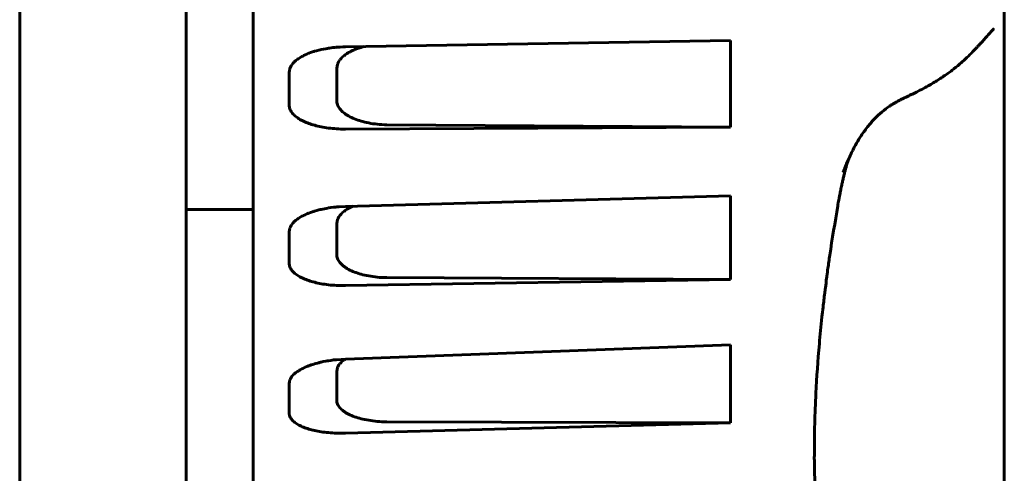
# Model space of a CAD drawing. Header units: millimetres. Extents: x 0 to 594, y 0 to 420.
# Tile 12 of 17: x 377.02 to 388.82, y 254.56 to 260. Entities that reach past the tile are written whole.
import ezdxf

# ---------------------------------------------------------------- set-up
doc = ezdxf.new("R2010")
doc.units = ezdxf.units.MM
doc.linetypes.add('K5LT_BASIC', pattern=[0])
doc.layers.add('Системный слой', color=7, linetype='Continuous')

# ---------------------------------------------------------------- blocks, each defined once
blk = doc.blocks.new('U1')
at = {"layer": 'Системный слой', "color": 150, "linetype": 'K5LT_BASIC', "lineweight": 60, "true_color": 0x0080ff}
blk.add_line((379.024, 299.665), (379.015, 207.476), dxfattribs=at)
blk = doc.blocks.new('U4')
at = {"layer": 'Системный слой', "color": 150, "linetype": 'K5LT_BASIC', "lineweight": 60, "true_color": 0x0080ff}
for p, q in [((380.584, 257.714), (380.559, 257.707)), ((380.611, 257.721), (380.584, 257.714)), ((380.625, 257.725), (380.611, 257.721)), ((380.631, 257.726), (380.625, 257.725)), ((380.635, 257.727), (380.631, 257.726)), ((380.637, 257.728), (380.635, 257.727)), ((380.717, 257.743), (380.637, 257.728)), ((380.719, 257.744), (380.717, 257.743)), ((380.72, 257.744), (380.719, 257.744)), ((380.721, 257.744), (380.72, 257.744)), ((380.722, 257.744), (380.721, 257.744)), ((380.723, 257.744), (380.722, 257.744)), ((380.724, 257.745), (380.723, 257.744)), ((380.754, 257.749), (380.724, 257.745)), ((380.787, 257.753), (380.754, 257.749)), ((380.805, 257.755), (380.787, 257.753)), ((380.813, 257.756), (380.805, 257.755)), ((380.818, 257.756), (380.813, 257.756)), ((380.82, 257.757), (380.818, 257.756)), ((380.853, 257.759), (380.82, 257.757)), ((380.928, 257.763), (380.853, 257.759)), ((380.335, 257.599), (380.321, 257.587)), ((380.352, 257.612), (380.335, 257.599)), ((380.361, 257.618), (380.352, 257.612)), ((380.365, 257.621), (380.361, 257.618)), ((380.367, 257.622), (380.365, 257.621)), ((380.368, 257.623), (380.367, 257.622)), ((380.385, 257.634), (380.368, 257.623)), ((380.405, 257.645), (380.385, 257.634)), ((380.416, 257.651), (380.405, 257.645)), ((380.421, 257.653), (380.416, 257.651)), ((380.424, 257.655), (380.421, 257.653)), ((380.425, 257.655), (380.424, 257.655)), ((380.444, 257.664), (380.425, 257.655)), ((380.467, 257.674), (380.444, 257.664)), ((380.478, 257.679), (380.467, 257.674)), ((380.484, 257.681), (380.478, 257.679)), ((380.487, 257.682), (380.484, 257.681)), ((380.488, 257.683), (380.487, 257.682)), ((380.51, 257.691), (380.488, 257.683)), ((380.535, 257.699), (380.51, 257.691)), ((380.547, 257.704), (380.535, 257.699)), ((380.554, 257.706), (380.547, 257.704)), ((380.557, 257.707), (380.554, 257.706)), ((380.559, 257.707), (380.557, 257.707)), ((380.256, 257.478), (380.255, 257.464)), ((380.258, 257.492), (380.256, 257.478)), ((380.26, 257.5), (380.258, 257.492)), ((380.262, 257.503), (380.26, 257.5)), ((380.263, 257.506), (380.262, 257.505)), ((380.262, 257.505), (380.262, 257.503)), ((380.268, 257.52), (380.263, 257.506)), ((380.276, 257.535), (380.268, 257.52)), ((380.281, 257.542), (380.276, 257.535)), ((380.283, 257.546), (380.281, 257.542)), ((380.285, 257.547), (380.283, 257.546)), ((380.296, 257.561), (380.285, 257.548)), ((380.285, 257.548), (380.285, 257.547)), ((380.308, 257.575), (380.296, 257.561)), ((380.315, 257.582), (380.308, 257.575)), ((380.319, 257.585), (380.315, 257.582)), ((380.32, 257.587), (380.319, 257.585)), ((380.321, 257.587), (380.32, 257.587))]:
    blk.add_line(p, q, dxfattribs=at)
blk = doc.blocks.new('U12')
at = {"layer": 'Системный слой', "color": 150, "linetype": 'K5LT_BASIC', "lineweight": 60, "true_color": 0x0080ff}
for p, q in [((388.824, 259.352), (388.824, 259.385)), ((388.824, 257.879), (388.824, 257.879)), ((388.824, 256.842), (388.824, 257.358)), ((388.824, 256.678), (388.824, 256.842)), ((388.824, 256.163), (388.824, 256.465))]:
    blk.add_line(p, q, dxfattribs=at)
blk = doc.blocks.new('U14')
at = {"layer": 'Системный слой', "color": 150, "linetype": 'K5LT_BASIC', "lineweight": 60, "true_color": 0x0080ff}
for p, q in [((386.948, 258.303), (386.942, 258.28)), ((386.955, 258.326), (386.948, 258.303)), ((386.942, 258.28), (386.935, 258.257))]:
    blk.add_line(p, q, dxfattribs=at)
blk = doc.blocks.new('U15')
at = {"layer": 'Системный слой', "color": 150, "linetype": 'K5LT_BASIC', "lineweight": 60, "true_color": 0x0080ff}
for p, q in [((388.824, 252.575), (388.824, 254.83)), ((388.824, 252.031), (388.824, 252.431))]:
    blk.add_line(p, q, dxfattribs=at)
blk = doc.blocks.new('U23')
at = {"layer": 'Системный слой', "color": 150, "linetype": 'K5LT_BASIC', "lineweight": 60, "true_color": 0x0080ff}
for p, q in [((380.51, 259.606), (380.489, 259.598)), ((380.535, 259.614), (380.51, 259.606)), ((380.547, 259.618), (380.535, 259.614)), ((380.554, 259.62), (380.547, 259.618)), ((380.557, 259.621), (380.554, 259.62)), ((380.559, 259.622), (380.557, 259.621)), ((380.583, 259.629), (380.559, 259.622)), ((380.61, 259.636), (380.583, 259.629)), ((380.624, 259.639), (380.61, 259.636)), ((380.631, 259.641), (380.624, 259.639)), ((380.635, 259.642), (380.631, 259.641)), ((380.637, 259.642), (380.635, 259.642)), ((380.664, 259.648), (380.637, 259.642)), ((380.694, 259.653), (380.664, 259.648)), ((380.71, 259.656), (380.694, 259.653)), ((380.718, 259.657), (380.71, 259.656)), ((380.722, 259.658), (380.718, 259.657)), ((380.724, 259.658), (380.722, 259.658)), ((380.739, 259.661), (380.724, 259.658)), ((380.779, 259.666), (380.739, 259.661)), ((380.8, 259.668), (380.779, 259.666)), ((380.811, 259.669), (380.8, 259.668)), ((380.816, 259.67), (380.811, 259.669)), ((380.819, 259.67), (380.816, 259.67)), ((380.82, 259.67), (380.819, 259.67)), ((380.836, 259.671), (380.82, 259.67)), ((380.866, 259.673), (380.836, 259.671)), ((380.896, 259.675), (380.866, 259.673)), ((380.928, 259.676), (380.896, 259.675)), ((380.308, 259.488), (380.296, 259.474)), ((380.315, 259.495), (380.308, 259.488)), ((380.318, 259.498), (380.315, 259.495)), ((380.32, 259.5), (380.318, 259.498)), ((380.321, 259.501), (380.32, 259.5)), ((380.335, 259.513), (380.321, 259.501)), ((380.352, 259.526), (380.335, 259.513)), ((380.361, 259.532), (380.352, 259.526)), ((380.365, 259.535), (380.361, 259.532)), ((380.367, 259.537), (380.365, 259.535)), ((380.369, 259.537), (380.367, 259.537)), ((380.385, 259.548), (380.369, 259.537)), ((380.405, 259.559), (380.385, 259.548)), ((380.416, 259.565), (380.405, 259.559)), ((380.421, 259.568), (380.416, 259.565)), ((380.424, 259.569), (380.421, 259.568)), ((380.425, 259.57), (380.424, 259.569)), ((380.444, 259.579), (380.425, 259.57)), ((380.467, 259.589), (380.444, 259.579)), ((380.478, 259.594), (380.467, 259.589)), ((380.484, 259.596), (380.478, 259.594)), ((380.487, 259.597), (380.484, 259.596)), ((380.489, 259.598), (380.487, 259.597)), ((380.256, 259.388), (380.255, 259.374)), ((380.258, 259.403), (380.256, 259.388)), ((380.26, 259.411), (380.258, 259.403)), ((380.262, 259.414), (380.26, 259.411)), ((380.263, 259.417), (380.262, 259.416)), ((380.262, 259.416), (380.262, 259.414)), ((380.268, 259.432), (380.263, 259.417)), ((380.276, 259.447), (380.268, 259.432)), ((380.281, 259.454), (380.276, 259.447)), ((380.283, 259.458), (380.281, 259.454)), ((380.285, 259.46), (380.283, 259.458)), ((380.296, 259.474), (380.285, 259.461)), ((380.285, 259.461), (380.285, 259.46))]:
    blk.add_line(p, q, dxfattribs=at)
blk = doc.blocks.new('U25')
at = {"layer": 'Системный слой', "color": 150, "linetype": 'K5LT_BASIC', "lineweight": 60, "true_color": 0x0080ff}
for p, q in [((380.915, 257.708), (380.925, 257.715)), ((380.925, 257.715), (380.946, 257.729)), ((380.946, 257.729), (380.967, 257.741)), ((380.967, 257.741), (380.968, 257.742)), ((380.968, 257.742), (380.97, 257.743)), ((380.97, 257.743), (380.975, 257.746)), ((380.975, 257.746), (380.986, 257.751)), ((380.986, 257.751), (381.007, 257.762)), ((381.007, 257.762), (381.016, 257.766)), ((380.824, 257.558), (380.834, 257.608)), ((380.834, 257.609), (380.835, 257.611)), ((380.834, 257.608), (380.834, 257.609)), ((380.835, 257.611), (380.837, 257.615)), ((380.837, 257.615), (380.841, 257.624)), ((380.841, 257.624), (380.85, 257.64)), ((380.85, 257.64), (380.862, 257.656)), ((380.862, 257.656), (380.863, 257.657)), ((380.863, 257.657), (380.864, 257.659)), ((380.864, 257.659), (380.868, 257.663)), ((380.868, 257.663), (380.875, 257.671)), ((380.875, 257.671), (380.89, 257.687)), ((380.89, 257.687), (380.907, 257.701)), ((380.907, 257.701), (380.908, 257.702)), ((380.908, 257.702), (380.911, 257.704)), ((380.911, 257.704), (380.915, 257.708))]:
    blk.add_line(p, q, dxfattribs=at)
blk = doc.blocks.new('U31')
at = {"layer": 'Системный слой', "color": 150, "linetype": 'K5LT_BASIC', "lineweight": 60, "true_color": 0x0080ff}
for q in [(388.824, 257.879), (388.824, 257.866)]:
    blk.add_line((388.824, 257.879), q, dxfattribs=at)
blk = doc.blocks.new('U40')
at = {"layer": 'Системный слой', "color": 150, "linetype": 'K5LT_BASIC', "lineweight": 60, "true_color": 0x0080ff}
for p, q in [((388.824, 256.162), (388.824, 256.465)), ((388.824, 254.83), (388.824, 255.097))]:
    blk.add_line(p, q, dxfattribs=at)
blk = doc.blocks.new('U42')
at = {"layer": 'Системный слой', "color": 150, "linetype": 'K5LT_BASIC', "lineweight": 60, "true_color": 0x0080ff}
for p, q in [((380.946, 259.594), (380.967, 259.607)), ((380.967, 259.607), (380.968, 259.608)), ((380.968, 259.608), (380.971, 259.609)), ((380.971, 259.609), (380.977, 259.612)), ((380.977, 259.612), (380.989, 259.619)), ((380.989, 259.619), (381.013, 259.631)), ((381.013, 259.631), (381.037, 259.641)), ((381.037, 259.641), (381.039, 259.642)), ((381.039, 259.642), (381.042, 259.643)), ((381.042, 259.643), (381.049, 259.646)), ((381.049, 259.646), (381.062, 259.651)), ((381.062, 259.651), (381.09, 259.661)), ((381.09, 259.661), (381.116, 259.669)), ((381.116, 259.669), (381.118, 259.67)), ((381.118, 259.67), (381.12, 259.671)), ((381.12, 259.671), (381.126, 259.672)), ((381.126, 259.672), (381.137, 259.675)), ((381.137, 259.675), (381.152, 259.679)), ((380.837, 259.477), (380.841, 259.485)), ((380.841, 259.485), (380.85, 259.503)), ((380.85, 259.503), (380.862, 259.519)), ((380.862, 259.519), (380.863, 259.52)), ((380.863, 259.52), (380.864, 259.522)), ((380.864, 259.522), (380.868, 259.527)), ((380.868, 259.527), (380.875, 259.535)), ((380.875, 259.535), (380.89, 259.551)), ((380.89, 259.551), (380.907, 259.566)), ((380.907, 259.566), (380.908, 259.567)), ((380.908, 259.567), (380.911, 259.569)), ((380.911, 259.569), (380.915, 259.572)), ((380.915, 259.572), (380.925, 259.58)), ((380.925, 259.58), (380.946, 259.594)), ((380.824, 259.417), (380.834, 259.469)), ((380.834, 259.47), (380.835, 259.472)), ((380.834, 259.469), (380.834, 259.47)), ((380.835, 259.472), (380.837, 259.477))]:
    blk.add_line(p, q, dxfattribs=at)
blk = doc.blocks.new('U43')
at = {"layer": 'Системный слой', "color": 150, "linetype": 'K5LT_BASIC', "lineweight": 60, "true_color": 0x0080ff}
for p, q in [((380.824, 255.786), (380.834, 255.833)), ((380.834, 255.834), (380.835, 255.836)), ((380.834, 255.833), (380.834, 255.834)), ((380.835, 255.836), (380.837, 255.84)), ((380.837, 255.84), (380.841, 255.848)), ((380.841, 255.848), (380.85, 255.864)), ((380.85, 255.864), (380.862, 255.879)), ((380.862, 255.879), (380.863, 255.88)), ((380.863, 255.88), (380.864, 255.882)), ((380.864, 255.882), (380.868, 255.886)), ((380.868, 255.886), (380.875, 255.893)), ((380.875, 255.893), (380.89, 255.908)), ((380.89, 255.908), (380.907, 255.921)), ((380.907, 255.921), (380.908, 255.922)), ((380.908, 255.922), (380.909, 255.923)), ((380.909, 255.923), (380.912, 255.925)), ((380.912, 255.925), (380.919, 255.93)), ((380.919, 255.93), (380.924, 255.934))]:
    blk.add_line(p, q, dxfattribs=at)
blk = doc.blocks.new('U47')
at = {"layer": 'Системный слой', "color": 150, "linetype": 'K5LT_BASIC', "lineweight": 60, "true_color": 0x0080ff}
for p, q in [((380.421, 255.824), (380.416, 255.822)), ((380.424, 255.826), (380.421, 255.824)), ((380.425, 255.826), (380.424, 255.826)), ((380.444, 255.835), (380.425, 255.826)), ((380.467, 255.845), (380.444, 255.835)), ((380.478, 255.849), (380.467, 255.845)), ((380.484, 255.851), (380.478, 255.849)), ((380.487, 255.853), (380.484, 255.851)), ((380.489, 255.853), (380.487, 255.853)), ((380.517, 255.864), (380.489, 255.853)), ((380.538, 255.87), (380.517, 255.864)), ((380.549, 255.874), (380.538, 255.87)), ((380.555, 255.875), (380.549, 255.874)), ((380.557, 255.876), (380.555, 255.875)), ((380.559, 255.877), (380.557, 255.876)), ((380.608, 255.89), (380.559, 255.877)), ((380.618, 255.892), (380.608, 255.89)), ((380.628, 255.895), (380.618, 255.892)), ((380.633, 255.896), (380.628, 255.895)), ((380.636, 255.897), (380.633, 255.896)), ((380.637, 255.897), (380.636, 255.897)), ((380.663, 255.903), (380.637, 255.897)), ((380.694, 255.909), (380.663, 255.903)), ((380.71, 255.911), (380.694, 255.909)), ((380.718, 255.913), (380.71, 255.911)), ((380.722, 255.913), (380.718, 255.913)), ((380.724, 255.914), (380.722, 255.913)), ((380.754, 255.918), (380.724, 255.914)), ((380.787, 255.923), (380.754, 255.918)), ((380.805, 255.925), (380.787, 255.923)), ((380.813, 255.926), (380.805, 255.925)), ((380.818, 255.926), (380.813, 255.926)), ((380.82, 255.926), (380.818, 255.926)), ((380.928, 255.934), (380.82, 255.926)), ((380.276, 255.711), (380.268, 255.697)), ((380.281, 255.718), (380.276, 255.711)), ((380.283, 255.721), (380.281, 255.718)), ((380.285, 255.723), (380.283, 255.721)), ((380.295, 255.736), (380.285, 255.724)), ((380.285, 255.724), (380.285, 255.723)), ((380.308, 255.749), (380.295, 255.736)), ((380.315, 255.756), (380.308, 255.749)), ((380.318, 255.759), (380.315, 255.756)), ((380.32, 255.76), (380.318, 255.759)), ((380.321, 255.761), (380.32, 255.76)), ((380.335, 255.772), (380.321, 255.761)), ((380.352, 255.784), (380.335, 255.772)), ((380.361, 255.79), (380.352, 255.784)), ((380.365, 255.793), (380.361, 255.79)), ((380.367, 255.795), (380.365, 255.793)), ((380.369, 255.795), (380.367, 255.795)), ((380.385, 255.805), (380.369, 255.795)), ((380.405, 255.816), (380.385, 255.805)), ((380.416, 255.822), (380.405, 255.816)), ((380.256, 255.657), (380.255, 255.644)), ((380.258, 255.671), (380.256, 255.657)), ((380.26, 255.678), (380.258, 255.671)), ((380.262, 255.681), (380.26, 255.678)), ((380.263, 255.684), (380.262, 255.683)), ((380.262, 255.683), (380.262, 255.681)), ((380.268, 255.697), (380.263, 255.684))]:
    blk.add_line(p, q, dxfattribs=at)

msp = doc.modelspace()

# ---------------------------------------------------------------- linework, layer by layer
at = {"layer": 'Системный слой', "color": 150, "linetype": 'K5LT_BASIC', "lineweight": 60, "true_color": 0x0080ff}
for p, q in [((377.024, 336.675), (377.024, 119.075)), ((379.824, 248.625), (379.824, 273.625)), ((388.824, 259.781), (388.824, 260.114)), ((388.824, 259.532), (388.824, 260.114)), ((380.928, 259.676), (385.543, 259.753)), ((385.543, 259.753), (385.543, 258.714)), ((388.824, 259.352), (388.824, 259.781)), ((388.824, 259.781), (388.824, 259.352)), ((380.836, 259.671), (380.836, 259.671)), ((380.255, 258.975), (380.255, 259.374)), ((380.824, 259.417), (380.824, 259.034)), ((388.824, 257.938), (388.824, 259.352)), ((385.543, 258.714), (380.928, 258.69)), ((381.425, 258.742), (385.543, 258.714)), ((386.894, 258.174), (386.894, 258.175)), ((386.894, 258.174), (386.894, 258.174)), ((380.928, 257.763), (385.543, 257.89)), ((385.543, 257.89), (385.543, 256.889)), ((388.824, 257.204), (388.824, 257.938)), ((388.824, 257.938), (388.824, 257.204)), ((388.824, 257.879), (388.824, 257.88)), ((388.824, 257.879), (388.824, 257.865)), ((388.824, 257.879), (388.824, 257.865)), ((379.024, 257.725), (379.824, 257.725)), ((380.72, 257.744), (380.717, 257.743)), ((380.824, 257.558), (380.824, 257.189)), ((388.824, 257.359), (388.824, 257.477)), ((380.255, 257.08), (380.255, 257.464)), ((388.824, 257.471), (388.824, 257.359)), ((388.824, 257.204), (388.824, 257.358)), ((388.824, 257.204), (388.824, 252.577)), ((385.543, 256.889), (380.928, 256.815)), ((381.425, 256.91), (385.543, 256.889)), ((388.824, 256.467), (388.824, 256.842)), ((388.824, 256.467), (388.824, 256.465)), ((380.928, 255.934), (385.543, 256.105)), ((385.543, 256.105), (385.543, 255.168)), ((388.824, 256.158), (388.824, 256.163)), ((388.824, 256.163), (388.824, 256.163)), ((380.613, 255.891), (380.608, 255.89)), ((380.824, 255.786), (380.824, 255.44)), ((380.255, 255.284), (380.255, 255.644)), ((385.543, 255.168), (380.928, 255.045)), ((381.425, 255.181), (385.543, 255.168)), ((388.824, 255.094), (388.824, 255.098)), ((388.824, 255.098), (388.824, 255.089)), ((388.824, 254.831), (388.824, 254.83)), ((388.824, 254.831), (388.824, 254.831))]:
    msp.add_line(p, q, dxfattribs=at)
msp.add_ellipse((388.524, 259.781), major_axis=(0.3, 0), ratio=0.997564, start_param=6.282976, end_param=6.283185, dxfattribs=at)
for points, knots in [([(387.647, 259.073), (387.689, 259.093), (387.73, 259.112), (387.799, 259.147), (387.828, 259.162), (387.88, 259.19), (387.905, 259.203), (387.968, 259.24), (388.006, 259.263), (388.08, 259.31), (388.115, 259.334), (388.166, 259.371), (388.182, 259.383), (388.229, 259.419), (388.26, 259.443), (388.3, 259.478), (388.313, 259.489), (388.342, 259.515), (388.359, 259.531), (388.401, 259.572), (388.424, 259.596), (388.451, 259.623), (388.455, 259.627), (388.472, 259.645), (388.484, 259.657), (388.499, 259.673), (388.503, 259.677), (388.51, 259.685), (388.514, 259.689), (388.522, 259.697), (388.526, 259.702), (388.538, 259.715), (388.546, 259.724), (388.569, 259.749), (388.583, 259.765), (388.599, 259.782), (388.601, 259.785), (388.624, 259.81), (388.641, 259.829), (388.668, 259.859), (388.678, 259.87), (388.689, 259.882), (388.692, 259.884), (388.694, 259.887), (388.695, 259.888), (388.694, 259.887), (388.693, 259.885), (388.692, 259.885)], [0, 0, 0, 0, 1.291251, 1.291251, 2.212666, 2.212666, 3.030042, 3.030042, 4.371128, 4.371128, 5.745225, 5.745225, 6.403678, 6.403678, 7.720585, 7.720585, 8.293714, 8.293714, 9.161887, 9.161887, 10.522543, 10.522543, 10.802526, 10.802526, 11.618766, 11.618766, 11.8832, 11.8832, 12.147634, 12.147634, 12.468832, 12.468832, 13.111229, 13.111229, 14.396024, 14.396024, 14.660458, 14.660458, 16.715161, 16.715161, 18.706305, 18.706305, 19.584231, 19.584231, 20.462158, 20.462158, 21, 21, 21, 21]), ([(387.465, 258.975), (387.477, 258.983), (387.489, 258.99), (387.506, 259), (387.511, 259.003), (387.52, 259.009), (387.524, 259.011), (387.535, 259.017), (387.541, 259.02), (387.56, 259.03), (387.572, 259.037), (387.596, 259.049), (387.609, 259.055), (387.622, 259.062), (387.623, 259.062), (387.632, 259.066), (387.64, 259.07), (387.647, 259.073)], [0, 0, 0, 0, 2.8, 2.8, 4.016677, 4.016677, 4.945383, 4.945383, 6.431439, 6.431439, 9.217784, 9.217784, 12.017784, 12.017784, 12.271097, 12.271097, 14, 14, 14, 14]), ([(386.894, 258.174), (386.894, 258.174), (386.894, 258.174), (386.897, 258.181), (386.899, 258.187), (386.906, 258.205), (386.91, 258.216), (386.923, 258.25), (386.932, 258.272), (386.946, 258.305), (386.951, 258.315), (386.966, 258.349), (386.977, 258.373), (386.997, 258.414), (387.005, 258.43), (387.022, 258.464), (387.031, 258.481), (387.058, 258.529), (387.077, 258.561), (387.125, 258.635), (387.154, 258.676), (387.212, 258.75), (387.241, 258.784), (387.299, 258.844), (387.329, 258.871), (387.388, 258.921), (387.417, 258.943), (387.454, 258.968), (387.46, 258.972), (387.465, 258.975)], [0, 0, 0, 0, 0.008277, 0.008277, 0.376213, 0.376213, 1.034587, 1.034587, 2.351333, 2.351333, 2.971845, 2.971845, 4.394816, 4.394816, 5.415984, 5.415984, 6.437153, 6.437153, 8.445494, 8.445494, 11.157973, 11.157973, 13.519788, 13.519788, 15.655158, 15.655158, 17.630066, 17.630066, 18, 18, 18, 18]), ([(386.935, 258.257), (386.927, 258.228), (386.919, 258.198), (386.907, 258.154), (386.904, 258.139), (386.896, 258.11), (386.893, 258.094), (386.886, 258.063), (386.882, 258.048), (386.877, 258.023), (386.875, 258.014), (386.871, 257.995), (386.868, 257.985), (386.862, 257.956), (386.859, 257.937), (386.848, 257.882), (386.841, 257.845), (386.835, 257.809)], [0, 0, 0, 0, 3, 3, 4.473747, 4.473747, 6, 6, 7.584224, 7.584224, 8.467111, 8.467111, 9.476168, 9.476168, 11.368112, 11.368112, 15, 15, 15, 15]), ([(386.835, 257.809), (386.832, 257.796), (386.83, 257.783), (386.796, 257.573), (386.761, 257.374), (386.725, 257.126), (386.718, 257.073), (386.706, 256.99), (386.702, 256.958), (386.697, 256.919), (386.696, 256.911), (386.69, 256.864), (386.685, 256.826), (386.677, 256.767), (386.675, 256.746), (386.665, 256.67), (386.659, 256.613), (386.648, 256.517), (386.643, 256.478), (386.628, 256.33), (386.617, 256.222), (386.59, 255.915), (386.576, 255.718), (386.554, 255.279), (386.548, 255.039), (386.548, 254.805)], [0, 0, 0, 0, 0.29235, 0.29235, 4.8, 4.8, 6.006653, 6.006653, 6.739993, 6.739993, 6.919461, 6.919461, 7.825024, 7.825024, 8.296975, 8.296975, 9.621661, 9.621661, 10.556978, 10.556978, 13.128004, 13.128004, 17.928004, 17.928004, 24, 24, 24, 24]), ([(386.829, 252.36), (386.826, 252.374), (386.822, 252.389), (386.812, 252.427), (386.806, 252.45), (386.788, 252.523), (386.777, 252.574), (386.742, 252.728), (386.721, 252.833), (386.68, 253.062), (386.662, 253.189), (386.643, 253.316), (386.643, 253.316), (386.638, 253.348), (386.634, 253.38), (386.628, 253.429), (386.626, 253.446), (386.62, 253.497), (386.616, 253.532), (386.61, 253.583), (386.608, 253.599), (386.606, 253.623), (386.605, 253.63), (386.604, 253.645), (386.603, 253.653), (386.602, 253.666), (386.601, 253.671), (386.6, 253.686), (386.599, 253.696), (386.596, 253.725), (386.594, 253.744), (386.589, 253.801), (386.586, 253.839), (386.577, 253.954), (386.572, 254.031), (386.559, 254.257), (386.555, 254.409), (386.548, 254.62), (386.549, 254.682), (386.547, 254.762), (386.548, 254.783), (386.548, 254.805)], [0, 0, 0, 0, 0.517969, 0.517969, 1.34672, 1.34672, 3.107815, 3.107815, 6.630005, 6.630005, 10.633184, 10.633184, 10.637621, 10.637621, 11.630005, 11.630005, 12.153077, 12.153077, 13.214851, 13.214851, 13.702526, 13.702526, 13.926516, 13.926516, 14.150506, 14.150506, 14.312706, 14.312706, 14.606211, 14.606211, 15.17005, 15.17005, 16.297727, 16.297727, 18.537633, 18.537633, 22.775983, 22.775983, 24.419311, 24.419311, 25, 25, 25, 25])]:
    msp.add_open_spline(points, degree=3, knots=knots, dxfattribs=at)
for points in [[(381.425, 258.742), (381.384, 258.742), (381.307, 258.747), (381.205, 258.762), (381.114, 258.784), (381.035, 258.812), (380.964, 258.846), (380.904, 258.886), (380.859, 258.932), (380.83, 258.983), (380.824, 259.017), (380.824, 259.034)], [(380.255, 258.975), (380.255, 258.96), (380.26, 258.931), (380.284, 258.888), (380.32, 258.849), (380.367, 258.814), (380.425, 258.783), (380.488, 258.757), (380.558, 258.735), (380.636, 258.716), (380.723, 258.702), (380.819, 258.692), (380.891, 258.69), (380.928, 258.69)], [(381.425, 256.91), (381.384, 256.91), (381.307, 256.914), (381.205, 256.929), (381.114, 256.95), (381.035, 256.976), (380.964, 257.008), (380.904, 257.047), (380.859, 257.091), (380.83, 257.14), (380.824, 257.172), (380.824, 257.189)], [(380.255, 257.08), (380.255, 257.066), (380.26, 257.038), (380.284, 256.996), (380.32, 256.96), (380.367, 256.927), (380.425, 256.898), (380.488, 256.873), (380.558, 256.853), (380.636, 256.836), (380.723, 256.823), (380.819, 256.815), (380.891, 256.814), (380.928, 256.815)], [(381.425, 255.181), (381.384, 255.182), (381.307, 255.185), (381.205, 255.199), (381.114, 255.218), (381.035, 255.242), (380.964, 255.272), (380.904, 255.309), (380.859, 255.35), (380.83, 255.395), (380.824, 255.425), (380.824, 255.44)], [(380.255, 255.284), (380.255, 255.271), (380.26, 255.245), (380.284, 255.207), (380.32, 255.173), (380.367, 255.143), (380.425, 255.116), (380.488, 255.094), (380.558, 255.076), (380.636, 255.062), (380.723, 255.051), (380.819, 255.045), (380.891, 255.044), (380.928, 255.045)]]:
    msp.add_open_spline(points, degree=3, dxfattribs=at)

# ---------------------------------------------------------------- block references
at = {"layer": 'Системный слой'}
for name in ['U1', 'U23', 'U42', 'U12', 'U14', 'U31', 'U4', 'U25', 'U40', 'U47', 'U43', 'U15']:
    msp.add_blockref(name, (0, 0), dxfattribs=at)

doc.saveas('drawing.dxf')
